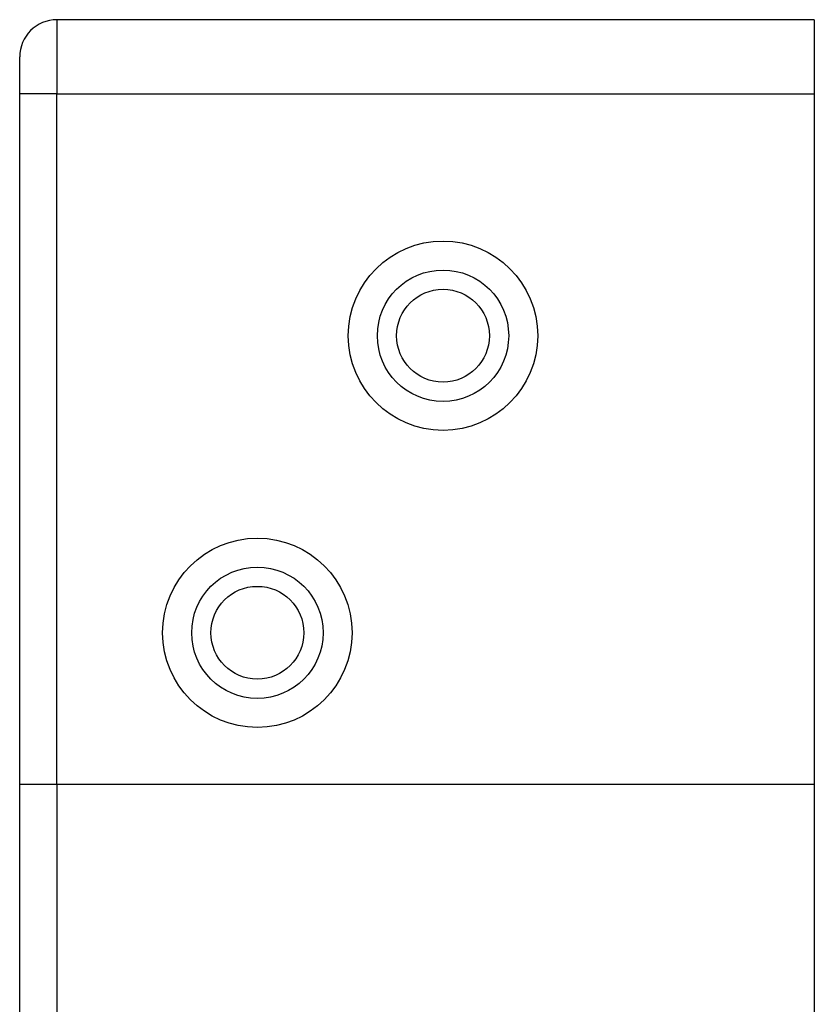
# Model space of a CAD drawing. Header units: millimetres. Extents: x 19 to 844, y 7 to 552.
# Tile 14 of 81: x 69.43 to 73.71, y 278.47 to 283.77. Entities that reach past the tile are written whole.
import ezdxf

# ---------------------------------------------------------------- set-up
doc = ezdxf.new("R2010")
doc.units = ezdxf.units.MM

msp = doc.modelspace()

# ---------------------------------------------------------------- linework, layer by layer
at = {"color": 7, "linetype": 'Continuous', "lineweight": 25}
for p, q in [((69.634, 283.7688), (69.634, 283.3688)), ((73.714, 283.7688), (69.634, 283.7688)), ((73.714, 283.7688), (73.714, 283.3688)), ((69.434, 283.3688), (69.434, 283.5689)), ((69.634, 283.3688), (69.434, 283.3688)), ((69.434, 279.6489), (69.434, 283.3688)), ((69.634, 283.3688), (73.714, 283.3688)), ((69.634, 279.6489), (69.634, 283.3688)), ((73.714, 283.3688), (73.714, 279.6489)), ((69.634, 279.6489), (69.434, 279.6489)), ((69.434, 155.9648), (69.434, 279.6489)), ((73.714, 279.6489), (69.634, 279.6489)), ((69.634, 279.6489), (69.634, 155.9648)), ((73.714, 279.6489), (73.714, 168.8104))]:
    msp.add_line(p, q, dxfattribs=at)
for centre, radius in [((71.714, 282.0668), 0.51), ((71.714, 282.0668), 0.3537), ((71.714, 282.0668), 0.25), ((70.714, 280.4668), 0.51), ((70.714, 280.4668), 0.3537), ((70.714, 280.4668), 0.25)]:
    msp.add_circle(centre, radius, dxfattribs=at)
msp.add_arc((69.634, 283.5688), 0.2, 90, 180, dxfattribs=at)

doc.saveas('drawing.dxf')
